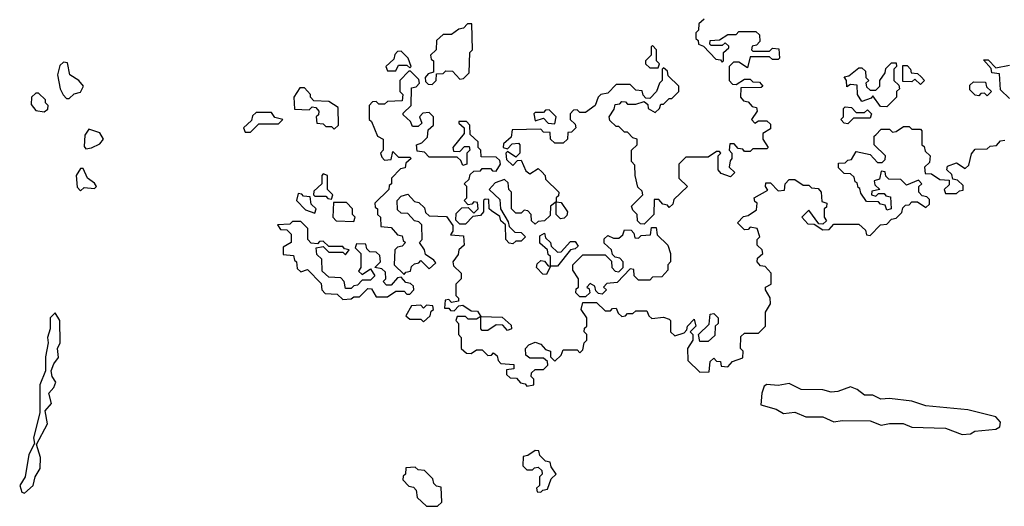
# Model space of a CAD drawing. Extents: x 2889633 to 3052318, y 540750 to 918690.
# Tile 163 of 256: x 2918918 to 2922446, y 715430 to 717172. Entities that reach past the tile are written whole.
import ezdxf

# ---------------------------------------------------------------- set-up
doc = ezdxf.new("R2010")
doc.units = 0

msp = doc.modelspace()

# ---------------------------------------------------------------- linework, layer by layer
at = {"layer": '0CON02XD'}
for points in [[(2921370, 717175), (2921351.7, 717158.3), (2921350, 717135), (2921340, 717125), (2921340, 717105), (2921348.3, 717098.3), (2921350, 717085), (2921368.3, 717078.3), (2921411.7, 717031.7), (2921428.3, 717028.3), (2921435, 717020), (2921440, 717025), (2921440, 717055), (2921458.3, 717071.7), (2921458.3, 717078.3), (2921445, 717090), (2921435, 717080), (2921395, 717080), (2921390, 717085), (2921391.7, 717098.3), (2921425, 717100), (2921455, 717120), (2921485, 717120), (2921495, 717130), (2921555, 717130), (2921568.3, 717118.3), (2921570, 717095), (2921558.3, 717081.7), (2921541.7, 717078.3), (2921540, 717065), (2921545, 717060), (2921605, 717060), (2921615, 717070), (2921638.3, 717068.3), (2921640, 717035), (2921635, 717030), (2921615, 717030), (2921605, 717040), (2921535, 717040), (2921525, 717000), (2921495, 717020), (2921475, 717020), (2921460, 717005), (2921460, 716955), (2921471.7, 716941.7), (2921485, 716940), (2921515, 716960), (2921535, 716960), (2921545, 716950), (2921568.3, 716948.3), (2921580, 716935), (2921575, 716930), (2921501.7, 716928.3), (2921500, 716895), (2921511.7, 716881.7), (2921528.3, 716878.3), (2921541.7, 716861.7), (2921558.3, 716858.3), (2921560, 716845), (2921540, 716815), (2921551.7, 716801.7), (2921565, 716810), (2921595, 716810), (2921608.3, 716798.3), (2921608.3, 716781.7), (2921580, 716765), (2921580, 716745), (2921600, 716715), (2921595, 716710), (2921545, 716710), (2921535, 716700), (2921515, 716700), (2921508.3, 716708.3), (2921491.7, 716711.7), (2921478.3, 716728.3), (2921461.7, 716728.3), (2921460, 716705), (2921470, 716695), (2921470, 716675), (2921463, 716667), (2921460, 716645), (2921480, 716625), (2921465, 716610), (2921431.7, 716621.7), (2921420, 716635), (2921420, 716685), (2921430, 716695), (2921425, 716700), (2921415, 716700), (2921385, 716680), (2921305, 716680), (2921280, 716655), (2921280, 716605), (2921310, 716575), (2921261.7, 716528.3), (2921258.3, 716511.7), (2921245, 716500), (2921238.3, 716508.3), (2921221.7, 716511.7), (2921208.3, 716528.3), (2921191.7, 716528.3), (2921190, 716475), (2921155, 716440), (2921141.7, 716441.7), (2921131.7, 716451.7), (2921130, 716475), (2921115, 716490), (2921110, 716505), (2921150, 716545), (2921148.3, 716558.3), (2921133, 716573), (2921122.5, 716615), (2921121.7, 716651.7), (2921110, 716665), (2921110, 716705), (2921130, 716725), (2921130, 716745), (2921115, 716750), (2921095, 716770), (2921085, 716770), (2921065, 716790), (2921055, 716790), (2921031.7, 716811.7), (2921030, 716825), (2921048.3, 716851.7), (2921051.7, 716868.3), (2921068.3, 716871.7), (2921075, 716880), (2921088.3, 716878.3), (2921095, 716870), (2921125, 716870), (2921155, 716880), (2921168.3, 716868.3), (2921170, 716855), (2921195, 716840), (2921210, 716855), (2921215, 716870), (2921225, 716870), (2921245, 716890), (2921255, 716890), (2921280, 716915), (2921280, 716935), (2921241.7, 716971.7), (2921238.3, 716988.3), (2921225, 717000), (2921220, 716995), (2921220, 716955), (2921210, 716945), (2921200, 716915), (2921175, 716890), (2921161.7, 716891.7), (2921151.7, 716901.7), (2921148.3, 716918.3), (2921125, 716920), (2921105, 716940), (2921055, 716940), (2921025, 716910), (2921000, 716905), (2920990, 716895), (2920980, 716865), (2920945, 716840), (2920925, 716840), (2920915, 716850), (2920901.7, 716848.3), (2920890, 716835), (2920890, 716815), (2920908.3, 716798.3), (2920910, 716785), (2920895, 716770), (2920881.7, 716768.3), (2920880, 716745), (2920865, 716730), (2920835, 716730), (2920820, 716745), (2920818.3, 716768.3), (2920795, 716770), (2920785, 716780), (2920681.7, 716778.3), (2920678.3, 716751.7), (2920651.7, 716728.3), (2920650, 716715), (2920665, 716710), (2920681.7, 716728.3), (2920705, 716730), (2920710, 716725), (2920710, 716695), (2920695, 716680), (2920665, 716700), (2920660, 716695), (2920661.7, 716671.7), (2920685, 716650), (2920701.7, 716668.3), (2920715, 716670), (2920731.7, 716631.7), (2920745, 716620), (2920775, 716640), (2920788.3, 716628.3), (2920800, 716615), (2920801.7, 716601.7), (2920850, 716555), (2920848.3, 716541.7), (2920840, 716535), (2920840, 716520), (2920858.3, 716518.3), (2920880, 716485), (2920878.3, 716471.7), (2920868.3, 716461.7), (2920855, 716460), (2920840, 716475), (2920840, 716520), (2920820, 716505), (2920818.3, 716471.7), (2920798.3, 716451.7), (2920775, 716450), (2920765, 716440), (2920751.7, 716451.7), (2920750, 716475), (2920738.3, 716488.3), (2920725, 716490), (2920715, 716480), (2920695, 716480), (2920680, 716495), (2920680, 716555), (2920670, 716565), (2920668.3, 716588.3), (2920655, 716600), (2920621.7, 716588.3), (2920600, 716565), (2920638.3, 716528.3), (2920640, 716495), (2920668.3, 716448.3), (2920671.7, 716431.7), (2920691.7, 716411.7), (2920715, 716410), (2920730, 716395), (2920715, 716380), (2920695, 716380), (2920685, 716370), (2920671.7, 716371.7), (2920660, 716385), (2920658.3, 716438.3), (2920641.7, 716451.7), (2920638.3, 716468.3), (2920608.3, 716488.3)], [(2920395, 716940), (2920410, 716955), (2920411.7, 716978.3), (2920435, 716980), (2920445, 716990), (2920468.3, 716988.3), (2920495, 716960), (2920508.3, 716961.7), (2920528.3, 716981.7), (2920530, 717055), (2920540, 717065), (2920538.3, 717158.3), (2920521.7, 717158.3), (2920508.3, 717141.7), (2920491.7, 717138.3), (2920465, 717120), (2920435, 717120), (2920411.7, 717098.3), (2920410, 717065), (2920390, 717045), (2920391.7, 717031.7), (2920400, 717025), (2920400, 716985), (2920381.7, 716978.3), (2920370, 716965), (2920371.7, 716951.7), (2920381.7, 716941.7), (2920395, 716940)], [(2921205, 717000), (2921210, 717015), (2921200, 717025), (2921200, 717065), (2921185, 717080), (2921180, 717075), (2921180, 717045), (2921160, 717025), (2921160, 717015), (2921175, 717000), (2921205, 717000)], [(2920265, 716990), (2920275, 717010), (2920305, 717010), (2920315, 717000), (2920320, 717005), (2920310, 717035), (2920285, 717060), (2920271.7, 717058.3), (2920261.7, 717048.3), (2920258.3, 717031.7), (2920230, 717005), (2920235, 716990), (2920265, 716990)], [(2922465, 716890), (2922431.7, 716921.7), (2922428.3, 716978.3), (2922401.7, 716981.7), (2922398.3, 716998.3), (2922371.7, 717028.3), (2922388.3, 717028.3), (2922415, 717000), (2922465, 717010)], [(2919095, 716890), (2919113, 716907), (2919135, 716912.5), (2919146.7, 716935), (2919130, 716955), (2919097.5, 716975), (2919088.3, 717018.3), (2919075, 717020), (2919061.7, 717008.3), (2919052.5, 716975), (2919062.5, 716925), (2919073, 716903), (2919085, 716890), (2919095, 716890)], [(2922025, 716860), (2922001.7, 716861.7), (2921975, 716900), (2921968.3, 716891.7), (2921935, 716880), (2921920, 716905), (2921918.3, 716938.3), (2921895, 716940), (2921881.7, 716931.7), (2921880, 716955), (2921871.7, 716968.3), (2921888.3, 716971.7), (2921925, 717000), (2921935, 717000), (2921948.3, 716988.3), (2921950, 716965), (2921960, 716955), (2921950, 716945), (2921951.7, 716931.7), (2921965, 716920), (2921985, 716920), (2922000, 716935), (2922000, 716955), (2922018.3, 716981.7), (2922021.7, 716998.3), (2922041.7, 717018.3), (2922058.3, 717018.3), (2922060, 717005), (2922050, 716995), (2922050, 716955), (2922068.3, 716938.3), (2922070, 716925), (2922060, 716915), (2922060, 716895), (2922025, 716860)], [(2922145, 716940), (2922125, 716960), (2922115, 716950), (2922081.7, 716951.7), (2922081.7, 717008.3), (2922098.3, 717008.3), (2922110, 716995), (2922111.7, 716981.7), (2922135, 716980), (2922148.3, 716968.3), (2922160, 716955), (2922145, 716940)], [(2920608.3, 716488.3), (2920600, 716495), (2920598.3, 716528.3), (2920585, 716530), (2920580, 716525), (2920580, 716485), (2920568.3, 716471.7), (2920541.7, 716468.3), (2920515, 716440), (2920495, 716440), (2920480, 716455), (2920481.7, 716478.3), (2920501.7, 716498.3), (2920525, 716500), (2920545, 716480), (2920560, 716495), (2920558.3, 716518.3), (2920545, 716520), (2920538.3, 716511.7), (2920525, 716510), (2920510, 716525), (2920520, 716535), (2920520, 716575), (2920510, 716585), (2920528.3, 716601.7), (2920531.7, 716618.3), (2920545, 716630), (2920568.3, 716631.7), (2920575, 716640), (2920605, 716640), (2920611.7, 716631.7), (2920625, 716630), (2920640, 716655), (2920638.3, 716668.3), (2920625, 716680), (2920571.7, 716681.7), (2920570, 716705), (2920560, 716715), (2920560, 716735), (2920531.7, 716761.7), (2920530, 716795), (2920518.3, 716808.3), (2920491.7, 716808.3), (2920491.7, 716801.7), (2920510, 716785), (2920510, 716765), (2920470, 716715), (2920471.7, 716701.7), (2920495, 716700), (2920511.7, 716718.3), (2920528.3, 716718.3), (2920530, 716705), (2920520, 716695), (2920520, 716655), (2920505, 716650), (2920498.3, 716668.3), (2920485, 716680), (2920385, 716680), (2920368.3, 716698.3), (2920341.7, 716701.7), (2920340, 716725), (2920358.3, 716731.7), (2920378.3, 716751.7), (2920381.7, 716778.3), (2920400, 716795), (2920400, 716825), (2920385, 716840), (2920362.5, 716837.5), (2920350, 716825), (2920358.3, 716801.7), (2920345, 716790), (2920325, 716790), (2920318.3, 716808.3), (2920291.7, 716831.7), (2920291.7, 716838.3), (2920320, 716865), (2920321.7, 716928.3), (2920338.3, 716931.7), (2920350, 716945), (2920348.3, 716958.3), (2920318.3, 716988.3), (2920311.7, 716988.3), (2920280, 716955), (2920280, 716915), (2920290, 716905), (2920288.3, 716881.7), (2920235, 716880), (2920225, 716870), (2920205, 716870), (2920195, 716880), (2920181.7, 716878.3), (2920170, 716865), (2920170, 716815), (2920178.3, 716808.3), (2920200, 716755), (2920220, 716745), (2920220, 716705), (2920210, 716695), (2920215, 716680), (2920225, 716670), (2920248.3, 716671.7), (2920255, 716700), (2920275, 716680), (2920315, 716680), (2920320, 716675), (2920301.7, 716658.3), (2920298.3, 716641.7), (2920281.7, 716638.3), (2920250, 716605), (2920250, 716585), (2920241.7, 716578.3), (2920240, 716565), (2920190, 716515), (2920191.7, 716501.7), (2920200, 716495), (2920200, 716475), (2920210, 716465), (2920211.7, 716431.7), (2920248.3, 716428.3), (2920271.7, 716401.7), (2920288.3, 716398.3), (2920291.7, 716381.7), (2920300, 716375), (2920288.3, 716361.7), (2920271.7, 716358.3), (2920261.7, 716348.3), (2920260, 716295), (2920295, 716260), (2920301.7, 716268.3), (2920318.3, 716271.7), (2920321.7, 716288.3), (2920331.7, 716298.3), (2920348.3, 716301.7), (2920355, 716310), (2920385, 716280), (2920408.3, 716301.7), (2920401.7, 716311.7), (2920371.7, 716331.7), (2920368.3, 716348.3), (2920350, 716375), (2920360, 716385), (2920358.3, 716438.3), (2920348.3, 716448.3), (2920331.7, 716451.7), (2920308.3, 716478.3), (2920285, 716480), (2920271.7, 716491.7), (2920270, 716525), (2920285, 716540), (2920308.3, 716548.3), (2920331.7, 716521.7), (2920348.3, 716518.3), (2920368.3, 716498.3), (2920371.7, 716481.7), (2920385, 716470), (2920447.5, 716467.5), (2920470, 716435), (2920470, 716415), (2920461.7, 716401.7), (2920508.3, 716398.3), (2920510, 716365), (2920491.7, 716348.3), (2920488.3, 716331.7), (2920470, 716305), (2920471.7, 716291.7), (2920500, 716265), (2920500, 716245), (2920480, 716225), (2920480, 716185), (2920490, 716175), (2920490, 716165), (2920465, 716160), (2920455, 716170), (2920441.7, 716168.3), (2920440, 716140), (2920455, 716140), (2920461.7, 716131.7), (2920475, 716130), (2920491.7, 716148.3), (2920505, 716150), (2920535, 716130), (2920558.3, 716128.3), (2920570, 716110), (2920647, 716107), (2920678.3, 716078.3), (2920680, 716065), (2920665, 716060), (2920648.3, 716078.3), (2920625, 716080), (2920595, 716060), (2920575, 716060), (2920570, 716065), (2920570, 716110), (2920555, 716100), (2920525, 716100), (2920515, 716110), (2920485, 716110), (2920480, 716095), (2920490, 716085), (2920490, 716045), (2920500, 716035), (2920500, 715995), (2920518.3, 715978.3), (2920535, 715977.5), (2920555, 715990), (2920575, 715990), (2920595, 715970), (2920608.3, 715971.7), (2920615, 715980), (2920628.3, 715968.3), (2920631.7, 715951.7), (2920641.7, 715941.7), (2920688.3, 715938.3), (2920688.3, 715921.7), (2920661.7, 715918.3), (2920661.7, 715901.7), (2920675, 715890), (2920698.3, 715888.3), (2920711.7, 715871.7), (2920728.3, 715868.3), (2920735, 715860), (2920760, 715865), (2920760, 715885), (2920750, 715895), (2920751.7, 715908.3), (2920765, 715920), (2920795, 715920), (2920810, 715935), (2920808.3, 715948.3), (2920795, 715960), (2920745, 715960), (2920731.7, 715971.7), (2920730, 715995), (2920741.7, 716008.3), (2920765, 716017.5), (2920785, 716010), (2920801.7, 715991.7), (2920820, 715985), (2920820, 715965), (2920835, 715950), (2920858.3, 715971.7), (2920865, 715990), (2920915, 715990), (2920925, 715980), (2920935, 715990), (2920940, 716015), (2920950, 716025), (2920950, 716045), (2920940, 716055), (2920941.7, 716068.3), (2920950, 716075), (2920950, 716105), (2920930, 716135), (2920935, 716160), (2920985, 716160), (2921015, 716130), (2921035, 716130), (2921041.7, 716138.3), (2921055, 716140), (2921061.7, 716121.7), (2921075, 716110), (2921088.3, 716111.7), (2921095, 716120), (2921115, 716120), (2921125, 716130), (2921165, 716130), (2921171.7, 716111.7), (2921183, 716103), (2921225, 716107.5), (2921245, 716100), (2921250, 716095), (2921250, 716055), (2921265, 716040), (2921298.3, 716051.7), (2921308.3, 716061.7), (2921310, 716075), (2921335, 716100), (2921340, 716075), (2921320, 716055), (2921330, 716045), (2921330, 716025), (2921310, 715995), (2921311.7, 715951.7), (2921355, 715910), (2921388.3, 715911.7), (2921391.7, 715948.3), (2921405, 715960), (2921415, 715950), (2921428.3, 715948.3), (2921431.7, 715931.7), (2921455, 715930), (2921471.7, 715948.3), (2921508.3, 715961.7), (2921510, 715985), (2921500, 715995), (2921501.7, 716038.3), (2921515, 716050), (2921565, 716050), (2921590, 716075), (2921590, 716125), (2921607.5, 716155), (2921607, 716177), (2921590, 716205), (2921590, 716215), (2921610, 716225), (2921610, 716265), (2921588.3, 716288.3), (2921571.7, 716291.7), (2921560, 716305), (2921561.7, 716318.3), (2921580, 716335), (2921578.3, 716348.3), (2921560, 716365), (2921560, 716385), (2921570, 716395), (2921560, 716425), (2921535, 716430), (2921528.3, 716421.7), (2921515, 716420), (2921490, 716445), (2921511.7, 716468.3), (2921528.3, 716471.7), (2921558.3, 716491.7), (2921560, 716515), (2921551.7, 716521.7), (2921550, 716535), (2921598.3, 716561.7), (2921590, 716575), (2921591.7, 716588.3), (2921608.3, 716588.3), (2921635, 716560), (2921658.3, 716561.7), (2921660, 716585), (2921675, 716600), (2921695, 716600), (2921725, 716580), (2921745, 716580), (2921755, 716570), (2921778.3, 716568.3), (2921790, 716555), (2921791.7, 716521.7), (2921810, 716515), (2921808.3, 716501.7), (2921800, 716495), (2921800, 716465), (2921808.3, 716451.7), (2921795, 716440), (2921781.7, 716441.7), (2921745, 716490), (2921720, 716465), (2921741.7, 716441.7), (2921765, 716440), (2921795, 716420), (2921818.3, 716421.7), (2921835, 716440), (2921925, 716440), (2921948.3, 716418.3), (2921951.7, 716401.7), (2921965, 716400), (2922001.7, 716438.3), (2922025, 716440), (2922041.7, 716458.3), (2922058.3, 716461.7), (2922078.3, 716481.7), (2922081.7, 716498.3), (2922091.7, 716508.3), (2922105, 716510), (2922115, 716520), (2922135, 716520), (2922165, 716500), (2922178.3, 716511.7), (2922178.3, 716528.3), (2922168.3, 716538.3), (2922151.7, 716541.7), (2922140, 716555), (2922140, 716575), (2922150, 716585), (2922138.3, 716598.3), (2922095, 716580), (2922075, 716600), (2922031.7, 716601.7), (2922021.7, 716611.7), (2922018.3, 716628.3), (2922005, 716630), (2921998.3, 716601.7), (2921980, 716595), (2921981.7, 716581.7), (2922000, 716565), (2921971.7, 716558.3), (2921970, 716545), (2921985, 716540), (2921995, 716550), (2922015, 716550), (2922021.7, 716541.7), (2922038.3, 716538.3), (2922040, 716495), (2922025, 716490), (2922018.3, 716508.3), (2922001.7, 716511.7), (2921995, 716520), (2921951.7, 716521.7), (2921931.7, 716551.7), (2921928.3, 716568.3), (2921921.7, 716571.7), (2921918.3, 716588.3), (2921911.7, 716591.7), (2921908.3, 716608.3), (2921895, 716620), (2921871.7, 716621.7), (2921851.7, 716641.7), (2921851.7, 716658.3), (2921875, 716660), (2921885, 716670), (2921898.3, 716671.7), (2921915, 716700), (2921965, 716690), (2921991.7, 716661.7), (2922008.3, 716661.7), (2922018.3, 716671.7), (2922020, 716685), (2921980, 716725), (2921980, 716755), (2921985, 716760)], [(2920045, 716780), (2920060, 716795), (2920058.3, 716858.3), (2920025, 716880), (2919971.7, 716881.7), (2919960, 716895), (2919960, 716905), (2919938.3, 716928.3), (2919921.7, 716928.3), (2919900, 716895), (2919901.7, 716851.7), (2919955, 716850), (2919965, 716860), (2919978.3, 716858.3), (2919990, 716845), (2919988.3, 716831.7), (2919980, 716825), (2919981.7, 716801.7), (2920005, 716800), (2920015, 716790), (2920035, 716790), (2920045, 716780)], [(2922385, 716900), (2922375, 716910), (2922361.7, 716908.3), (2922355, 716900), (2922341.7, 716901.7), (2922321.7, 716921.7), (2922321.7, 716938.3), (2922335, 716950), (2922378.3, 716948.3), (2922381.7, 716931.7), (2922400, 716915), (2922385, 716900)], [(2919005, 716842.5), (2919018.3, 716851.7), (2919020, 716865), (2919010, 716875), (2919010, 716885), (2918985, 716910), (2918975, 716910), (2918960, 716895), (2918958.3, 716868.3), (2918975, 716847.5), (2919005, 716842.5)], [(2921885, 716800), (2921871.7, 716801.7), (2921860, 716815), (2921870, 716825), (2921870, 716855), (2921875, 716860), (2921898.3, 716858.3), (2921915, 716840), (2921945, 716840), (2921955, 716850), (2921970, 716835), (2921965, 716820), (2921905, 716820), (2921885, 716800)], [(2919745, 716770), (2919775, 716800), (2919845, 716800), (2919860, 716815), (2919831.7, 716821.7), (2919820, 716840), (2919765, 716840), (2919751.7, 716828.3), (2919748.3, 716811.7), (2919720, 716785), (2919725, 716770), (2919745, 716770)], [(2920835, 716800), (2920840, 716825), (2920815, 716850), (2920801.7, 716848.3), (2920795, 716840), (2920765, 716840), (2920760, 716835), (2920765, 716810), (2920795, 716820), (2920811.7, 716801.7), (2920835, 716800)], [(2921985, 716760), (2922005, 716780), (2922035, 716780), (2922045, 716770), (2922058.3, 716771.7), (2922085, 716790), (2922105, 716790), (2922115, 716780), (2922145, 716780), (2922150, 716775), (2922150, 716725), (2922158.3, 716718.3), (2922161.7, 716701.7), (2922180, 716685), (2922178.3, 716661.7), (2922160, 716645), (2922161.7, 716621.7), (2922185, 716620), (2922215, 716600), (2922248.3, 716598.3), (2922248.3, 716581.7), (2922230, 716565), (2922235, 716550), (2922275, 716550), (2922285, 716560), (2922298.3, 716561.7), (2922298.3, 716578.3), (2922278.3, 716598.3), (2922261.7, 716601.7), (2922258.3, 716618.3), (2922240, 716635), (2922241.7, 716648.3), (2922275, 716660), (2922305, 716640), (2922318.3, 716651.7), (2922328.3, 716691.7), (2922341.7, 716708.3), (2922385, 716710), (2922395, 716720), (2922417.5, 716722.5), (2922431.7, 716738.3), (2922448.3, 716741.7)], [(2919155, 716710), (2919175, 716713.3), (2919205, 716727.5), (2919217.5, 716745), (2919205, 716767.5), (2919165, 716780), (2919150.7, 716759.3), (2919148.3, 716718.3), (2919155, 716710)], [(2919135, 716560), (2919148.3, 716571.7), (2919185, 716567.5), (2919192.5, 716575), (2919185, 716587.5), (2919160, 716605), (2919145, 716640), (2919135, 716640), (2919120, 716615), (2919123, 716573), (2919135, 716560)], [(2920035, 716530), (2920040, 716545), (2920020, 716565), (2920020, 716615), (2920005, 716620), (2920000, 716615), (2920000, 716585), (2919971.7, 716558.3), (2919970, 716545), (2919975, 716540), (2920015, 716540), (2920021.7, 716531.7), (2920035, 716530)], [(2919975, 716480), (2919980, 716495), (2919961.7, 716511.7), (2919958.3, 716538.3), (2919935, 716540), (2919928.3, 716548.3), (2919915, 716550), (2919910, 716525), (2919941.7, 716491.7), (2919975, 716480)], [(2920115, 716450), (2920120, 716465), (2920110, 716475), (2920110, 716495), (2920088.3, 716518.3), (2920041.7, 716518.3), (2920040, 716465), (2920051.7, 716451.7), (2920115, 716450)], [(2920075, 716170), (2920105, 716172.5), (2920115, 716180), (2920135, 716180), (2920165, 716210), (2920178.3, 716208.3), (2920195, 716180), (2920235, 716180), (2920265, 716200), (2920295, 716200), (2920305, 716190), (2920315, 716190), (2920330, 716205), (2920328.3, 716218.3), (2920318.3, 716228.3), (2920301.7, 716231.7), (2920285, 716250), (2920271.7, 716248.3), (2920248.3, 716221.7), (2920231.7, 716221.7), (2920220, 716235), (2920230, 716245), (2920228.3, 716268.3), (2920215, 716280), (2920190, 716285), (2920210, 716305), (2920208.3, 716328.3), (2920195, 716340), (2920171.7, 716341.7), (2920161.7, 716351.7), (2920158.3, 716368.3), (2920125, 716370), (2920120, 716355), (2920140, 716335), (2920140, 716285), (2920131.7, 716271.7), (2920145, 716260), (2920175, 716280), (2920190, 716255), (2920175, 716240), (2920145, 716240), (2920128.3, 716221.7), (2920115, 716220), (2920105, 716210), (2920085, 716210), (2920080, 716235), (2920068.3, 716248.3), (2920025, 716250), (2920001.7, 716271.7), (2920000, 716315), (2919981.7, 716331.7), (2919980, 716355), (2920005, 716360), (2920025, 716340), (2920075, 716340), (2920085, 716330), (2920098.3, 716348.3), (2920081.7, 716351.7), (2920075, 716360), (2920025, 716360), (2920005, 716380), (2919991.7, 716378.3), (2919985, 716370), (2919961.7, 716371.7), (2919950, 716385), (2919950, 716425), (2919925, 716450), (2919895, 716450), (2919885, 716440), (2919841.7, 716438.3), (2919851.7, 716421.7), (2919875, 716420), (2919890, 716405), (2919890, 716375), (2919861.7, 716358.3), (2919861.7, 716331.7), (2919898.3, 716328.3), (2919901.7, 716311.7), (2919910, 716305), (2919911.7, 716281.7), (2919925, 716270), (2919948.3, 716278.3), (2919998.3, 716228.3), (2920000, 716205), (2920011.7, 716191.7), (2920055, 716190), (2920075, 716170)], [(2920945, 716180), (2920925, 716180), (2920910, 716195), (2920911.7, 716208.3), (2920920, 716215), (2920920, 716245), (2920900, 716275), (2920900, 716295), (2920917, 716313), (2920935, 716330), (2921015, 716330), (2921038.3, 716308.3), (2921040, 716285), (2921051.7, 716271.7), (2921065, 716270), (2921080, 716285), (2921080, 716305), (2921068.3, 716318.3), (2921051.7, 716321.7), (2921041.7, 716331.7), (2921038.3, 716348.3), (2921011.7, 716371.7), (2921011.7, 716388.3), (2921025, 716400), (2921045, 716390), (2921065, 716390), (2921078.3, 716401.7), (2921085, 716420), (2921108.3, 716418.3), (2921118.3, 716408.3), (2921121.7, 716391.7), (2921135, 716390), (2921145, 716400), (2921178.3, 716401.7), (2921181.7, 716428.3), (2921198.3, 716428.3), (2921201.7, 716401.7), (2921240, 716365), (2921250, 716335), (2921250, 716305), (2921240, 716295), (2921240, 716275), (2921218.3, 716251.7), (2921185, 716250), (2921175, 716240), (2921135, 716240), (2921120, 716255), (2921118.3, 716278.3), (2921105, 716280), (2921058.3, 716231.7), (2921021.7, 716228.3), (2921010, 716215), (2921020, 716205), (2921005, 716190), (2920991.7, 716191.7), (2920981.7, 716201.7), (2920978.3, 716218.3), (2920961.7, 716228.3), (2920950, 716215), (2920958.3, 716208.3), (2920960, 716195), (2920945, 716180)], [(2920805, 716260), (2920791.7, 716261.7), (2920770, 716285), (2920771.7, 716298.3), (2920785, 716310), (2920798.3, 716308.3), (2920811.7, 716291.7), (2920820, 716290), (2920820, 716325), (2920811.7, 716331.7), (2920808.3, 716348.3), (2920781.7, 716371.7), (2920781.7, 716398.3), (2920798.3, 716408.3), (2920801.7, 716391.7), (2920820, 716375), (2920821.7, 716361.7), (2920845, 716340), (2920858.3, 716341.7), (2920891.7, 716378.3), (2920908.3, 716378.3), (2920918.3, 716361.7), (2920908.3, 716351.7), (2920891.7, 716348.3), (2920845, 716290), (2920820, 716290), (2920805, 716260)], [(2920365, 716090), (2920388.3, 716111.7), (2920391.7, 716128.3), (2920400, 716135), (2920398.3, 716148.3), (2920375, 716150), (2920365, 716140), (2920355, 716150), (2920321.7, 716148.3), (2920301.7, 716111.7), (2920315, 716100), (2920355, 716100), (2920365, 716090)], [(2918935, 715477.5), (2918965.8, 715504.2), (2918973.3, 715535), (2918991.2, 715565), (2918992.5, 715605), (2918978.3, 715651.7), (2919016.7, 715725), (2919008.3, 715771.7), (2919031.7, 715798.3), (2919022.5, 715835), (2919040, 715855), (2919046.7, 715875), (2919033.3, 715895), (2919030, 715915), (2919039.3, 715940.7), (2919057, 715963), (2919052.5, 715995), (2919062.5, 716015), (2919061.2, 716095), (2919045, 716122.5), (2919026.7, 716105), (2919026.7, 716065), (2919016.7, 716035), (2919020, 716015), (2919010, 715965), (2919010, 715915), (2918990, 715865), (2918990, 715765), (2918967.5, 715675), (2918970, 715655), (2918950, 715615), (2918936.7, 715535), (2918917.5, 715505), (2918925, 715480), (2918935, 715477.5)], [(2921385, 716020), (2921355, 716020), (2921350, 716045), (2921388.3, 716081.7), (2921391.7, 716118.3), (2921405, 716120), (2921420, 716105), (2921420, 716085), (2921410, 716075), (2921408.3, 716041.7), (2921385, 716020)], [(2922295, 715686.7), (2922325, 715690), (2922340.7, 715699.3), (2922415, 715706.7), (2922430, 715715), (2922431.7, 715731.7), (2922415, 715750), (2922315, 715775.8), (2922165, 715790), (2922115, 715806.7), (2922035, 715816.2), (2922003.6, 715813.6), (2921975, 715827.5), (2921945, 715827.5), (2921918.8, 715848.8), (2921895, 715857.5), (2921849.3, 715840.7), (2921825, 715838.8), (2921795, 715847.5), (2921718.3, 715848.3), (2921675, 715870), (2921635, 715862.5), (2921595, 715866.7), (2921585, 715860), (2921576.7, 715835), (2921573.3, 715793.3), (2921628, 715778), (2921655, 715762.5), (2921695, 715767.5), (2921735, 715750), (2921795, 715750), (2921835, 715732.5), (2921865, 715737.5), (2921965, 715736.2), (2922005, 715720), (2922035, 715726.7), (2922083.6, 715726.4), (2922115, 715713.3), (2922235, 715710), (2922295, 715686.7)], [(2920785, 715480), (2920791.7, 715488.3), (2920808.3, 715491.7), (2920821.7, 715528.3), (2920840, 715545), (2920821.7, 715571.7), (2920818.3, 715588.3), (2920801.7, 715591.7), (2920781.7, 715611.7), (2920778.3, 715628.3), (2920765, 715630), (2920738.3, 715611.7), (2920721.7, 715608.3), (2920720, 715575), (2920735, 715560), (2920755, 715560), (2920761.7, 715568.3), (2920775, 715570), (2920788.3, 715558.3), (2920790, 715545), (2920780, 715535), (2920780, 715505), (2920770, 715495), (2920771.7, 715481.7), (2920785, 715480)], [(2920415, 715430), (2920430, 715445), (2920428.3, 715498.3), (2920411.7, 715501.7), (2920401.7, 715511.7), (2920398.3, 715528.3), (2920368.3, 715558.3), (2920345, 715560), (2920335, 715570), (2920301.7, 715568.3), (2920300, 715545), (2920291.7, 715538.3), (2920290, 715525), (2920311.7, 715501.7), (2920328.3, 715498.3), (2920338.3, 715488.3), (2920341.7, 715461.7), (2920375, 715430), (2920415, 715430)]]:
    msp.add_lwpolyline(points, dxfattribs=at)

doc.saveas('drawing.dxf')
